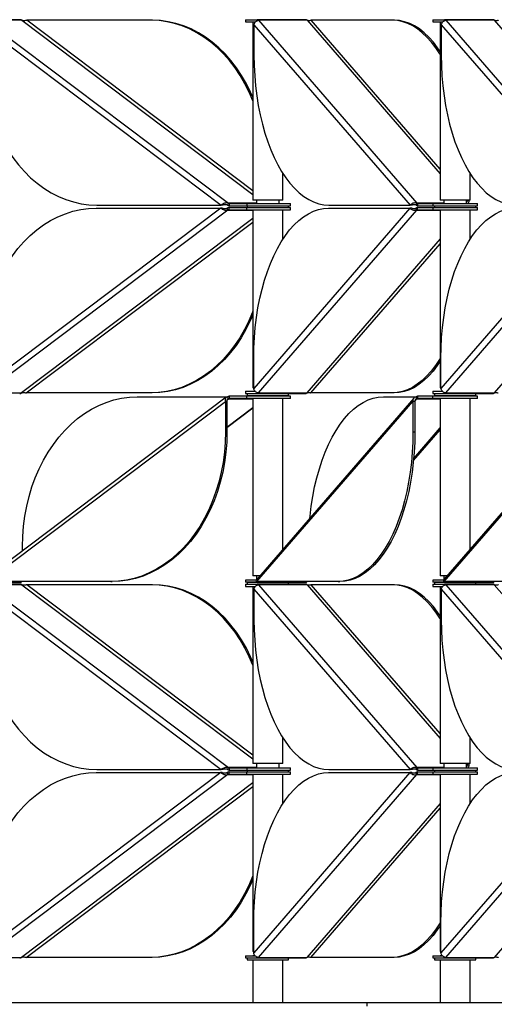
# Model space of a CAD drawing. Header units: millimetres. Extents: x 5 to 415, y 2 to 292.
# Tile 10 of 82: x 118 to 131, y 154 to 180. Entities that reach past the tile are written whole.
import ezdxf

# ---------------------------------------------------------------- set-up
doc = ezdxf.new("R2010")
doc.units = ezdxf.units.MM

msp = doc.modelspace()

# ---------------------------------------------------------------- linework, layer by layer
at = {"color": 7, "linetype": 'Continuous', "lineweight": 25}
for p, q in [((118.0087, 180.2396), (117.0576, 180.2396)), ((117.0971, 180.2235), (123.5773, 175.3402)), ((118.0611, 180.2235), (117.0971, 180.2235)), ((118.0087, 180.2396), (118.0151, 180.2396)), ((118.0611, 180.2235), (124.2323, 175.573)), ((121.5153, 180.2235), (118.1916, 180.2235)), ((124.2323, 175.6714), (118.1916, 180.2235)), ((121.5539, 180.2235), (121.5153, 180.2235)), ((124.0323, 180.2396), (124.0323, 180.1796)), ((124.0323, 180.2396), (124.3474, 180.2396)), ((124.0323, 180.1796), (124.3006, 180.1796)), ((124.2323, 180.1796), (124.2323, 175.4221)), ((124.3474, 180.2396), (124.3474, 180.2126)), ((124.3499, 180.2396), (124.3499, 180.2139)), ((124.3499, 180.2396), (124.3587, 180.2396)), ((125.6401, 180.2396), (124.3587, 180.2396)), ((124.38, 180.2235), (128.6107, 175.3402)), ((125.6788, 180.2235), (124.38, 180.2235)), ((125.6401, 180.2396), (125.6488, 180.2396)), ((125.6788, 180.2235), (129.2342, 176.1197)), ((127.9608, 180.2235), (125.7908, 180.2235)), ((129.2342, 176.2489), (125.7908, 180.2235)), ((128.0127, 180.2235), (127.9608, 180.2235)), ((129.0342, 180.2396), (129.0342, 180.1796)), ((129.0342, 180.2396), (129.3493, 180.2396)), ((129.0342, 180.1796), (129.3026, 180.1796)), ((129.2342, 180.1796), (129.2342, 175.4221)), ((129.3493, 180.2396), (129.3493, 180.2126)), ((129.3519, 180.2396), (129.3606, 180.2396)), ((129.3519, 180.2396), (129.3519, 180.2139)), ((130.642, 180.2396), (129.3606, 180.2396)), ((129.3819, 180.2235), (133.6127, 175.3402)), ((130.6808, 180.2235), (129.3819, 180.2235)), ((130.642, 180.2396), (130.6508, 180.2396)), ((130.6808, 180.2235), (134.2362, 176.1197)), ((116.997, 180.1023), (123.3853, 175.2882)), ((124.261, 180.1023), (128.4318, 175.2882)), ((124.261, 180.1023), (124.261, 179.2882)), ((129.263, 180.1023), (133.4337, 175.2882)), ((129.263, 180.1023), (129.263, 179.2882)), ((125.0323, 175.4221), (125.0323, 176.1326)), ((130.0342, 175.4221), (130.0342, 176.1326)), ((124.9845, 175.4221), (124.2323, 175.4221)), ((124.3323, 175.4221), (124.3323, 175.3321)), ((124.9323, 175.3321), (124.9323, 175.4221)), ((125.0323, 175.4221), (124.9845, 175.4221)), ((129.9865, 175.4221), (129.2342, 175.4221)), ((129.3342, 175.4221), (129.3342, 175.3321)), ((129.9342, 175.3321), (129.9342, 175.4221)), ((129.9615, 175.4094), (129.9505, 175.4221)), ((129.9615, 175.4094), (129.9615, 175.4221)), ((129.9615, 175.4094), (130.0135, 175.4094)), ((130.0342, 175.4221), (129.9865, 175.4221)), ((130.0135, 175.4094), (130.0135, 175.4221)), ((123.373, 175.2061), (116.9847, 170.392)), ((123.565, 175.1541), (117.0848, 170.2708)), ((120.0493, 175.2061), (123.373, 175.2061)), ((120.0616, 175.2882), (123.3853, 175.2882)), ((123.4115, 175.2061), (123.373, 175.2061)), ((123.4238, 175.2882), (123.3853, 175.2882)), ((123.565, 175.1541), (123.542, 175.2061)), ((123.5543, 175.2882), (123.5773, 175.3402)), ((123.565, 175.1541), (124.2323, 175.1541)), ((124.3323, 175.3402), (123.5773, 175.3402)), ((123.5944, 175.2222), (123.588, 175.2222)), ((123.588, 175.2222), (123.588, 175.1622)), ((123.5944, 175.1622), (123.588, 175.1622)), ((123.5944, 175.1622), (123.5944, 175.2222)), ((123.5944, 175.2222), (124.0628, 175.2222)), ((123.5944, 175.1622), (124.0628, 175.1622)), ((123.6003, 175.3321), (123.6003, 175.2721)), ((123.6003, 175.3321), (124.067, 175.3321)), ((123.6003, 175.2721), (124.067, 175.2721)), ((124.0628, 175.2222), (124.0628, 175.1622)), ((124.0628, 175.2222), (125.2323, 175.2222)), ((124.0628, 175.1622), (125.2323, 175.1622)), ((124.067, 175.3321), (124.067, 175.2721)), ((124.067, 175.3321), (125.2323, 175.3321)), ((124.067, 175.2721), (125.2323, 175.2721)), ((124.0823, 175.2721), (124.0823, 175.2222)), ((124.2323, 175.1622), (124.2323, 170.4047)), ((128.4237, 175.2061), (124.253, 170.392)), ((128.6027, 175.1541), (124.3719, 170.2708)), ((125.0323, 174.3741), (125.0323, 175.1622)), ((125.1823, 175.2222), (125.1823, 175.2721)), ((125.2323, 175.2721), (125.2323, 175.3321)), ((125.2323, 175.1622), (125.2323, 175.2222)), ((126.2538, 175.2061), (128.4237, 175.2061)), ((126.2618, 175.2882), (128.4318, 175.2882)), ((128.4757, 175.2061), (128.4237, 175.2061)), ((128.4837, 175.2882), (128.4318, 175.2882)), ((128.6027, 175.1541), (128.5877, 175.2061)), ((128.5957, 175.2882), (128.6107, 175.3402)), ((128.6027, 175.1541), (129.2342, 175.1541)), ((129.3342, 175.3402), (128.6107, 175.3402)), ((128.6177, 175.2222), (128.6177, 175.1622)), ((128.6264, 175.2222), (128.6177, 175.2222)), ((128.6264, 175.1622), (128.6177, 175.1622)), ((128.6257, 175.3321), (128.6257, 175.2721)), ((128.6257, 175.3321), (129.0342, 175.3321)), ((128.6257, 175.2721), (129.0342, 175.2721)), ((128.6264, 175.1622), (128.6264, 175.2222)), ((128.6264, 175.2222), (129.0342, 175.2222)), ((128.6264, 175.1622), (129.0342, 175.1622)), ((129.0342, 175.3321), (129.0342, 175.2721)), ((129.0342, 175.3321), (130.2342, 175.3321)), ((129.0342, 175.2721), (130.2342, 175.2721)), ((129.0342, 175.2222), (129.0342, 175.1622)), ((129.0342, 175.2222), (130.2342, 175.2222)), ((129.0342, 175.1622), (130.2342, 175.1622)), ((129.0842, 175.2721), (129.0842, 175.2222)), ((129.2342, 175.1622), (129.2342, 170.4047)), ((133.4257, 175.2061), (129.255, 170.392)), ((133.6046, 175.1541), (129.3739, 170.2708)), ((130.0342, 174.3741), (130.0342, 175.1622)), ((130.1842, 175.2222), (130.1842, 175.2721)), ((130.2342, 175.2721), (130.2342, 175.3321)), ((130.2342, 175.1622), (130.2342, 175.2222)), ((124.2323, 174.9305), (118.0488, 170.2708)), ((118.1793, 170.2708), (124.2323, 174.8322)), ((129.2342, 174.3839), (125.6708, 170.2708)), ((134.2362, 174.3839), (130.6727, 170.2708)), ((125.7828, 170.2708), (129.2342, 174.2546)), ((124.253, 170.392), (124.253, 171.2061)), ((129.255, 170.392), (129.255, 171.2061)), ((123.5223, 170.1536), (117.0653, 165.2877)), ((117.0848, 170.2708), (118.0488, 170.2708)), ((121.503, 170.2708), (118.1793, 170.2708)), ((121.1413, 170.166), (123.5543, 170.166)), ((121.5416, 170.2708), (121.503, 170.2708)), ((123.5773, 170.1141), (123.5543, 170.166)), ((123.6003, 170.1821), (123.6003, 170.1221)), ((124.067, 170.1821), (123.6003, 170.1821)), ((124.0323, 170.3147), (124.0323, 170.2547)), ((124.0323, 170.3147), (124.294, 170.3147)), ((124.0323, 170.2547), (124.3361, 170.2547)), ((124.067, 170.1221), (124.067, 170.1821)), ((125.2323, 170.1821), (124.067, 170.1821)), ((124.0823, 170.2547), (124.0823, 170.2047)), ((124.0823, 170.2047), (124.2715, 170.2047)), ((124.253, 170.4047), (124.2323, 170.4047)), ((124.2323, 170.2047), (124.2323, 170.1821)), ((124.2715, 170.2047), (125.1823, 170.2047)), ((124.3361, 170.2822), (124.3361, 170.2547)), ((124.3361, 170.2547), (124.3419, 170.2547)), ((124.3419, 170.2547), (124.3419, 170.2796)), ((124.3419, 170.2547), (125.6408, 170.2547)), ((124.3719, 170.2708), (125.6708, 170.2708)), ((125.0323, 170.1821), (125.0323, 170.2047)), ((125.1823, 170.2047), (125.1823, 170.2547)), ((125.2323, 170.1221), (125.2323, 170.1821)), ((127.9527, 170.2708), (125.7828, 170.2708)), ((127.7166, 170.166), (128.5957, 170.166)), ((128.0047, 170.2708), (127.9527, 170.2708)), ((128.6107, 170.1141), (128.5957, 170.166)), ((128.6257, 170.1821), (128.6257, 170.1221)), ((129.0342, 170.1821), (128.6257, 170.1821)), ((129.0342, 170.3147), (129.0342, 170.2547)), ((129.0342, 170.3147), (129.296, 170.3147)), ((129.0342, 170.2547), (129.3381, 170.2547)), ((129.0342, 170.1221), (129.0342, 170.1821)), ((130.2342, 170.1821), (129.0342, 170.1821)), ((129.0842, 170.2547), (129.0842, 170.2047)), ((129.0842, 170.2047), (129.2735, 170.2047)), ((129.255, 170.4047), (129.2342, 170.4047)), ((129.2342, 170.2047), (129.2342, 170.1821)), ((129.2735, 170.2047), (130.1842, 170.2047)), ((129.3381, 170.2822), (129.3381, 170.2547)), ((129.3381, 170.2547), (129.3439, 170.2547)), ((129.3439, 170.2547), (129.3439, 170.2796)), ((129.3439, 170.2547), (130.6427, 170.2547)), ((129.3739, 170.2708), (130.6727, 170.2708)), ((130.0342, 170.1821), (130.0342, 170.2047)), ((130.1842, 170.2047), (130.1842, 170.2547)), ((130.2342, 170.1221), (130.2342, 170.1821)), ((117.1119, 165.2307), (123.5002, 170.0448)), ((123.5387, 170.0448), (123.5002, 170.0448)), ((123.5002, 170.0448), (123.5002, 169.2307)), ((123.5387, 170.0448), (123.5387, 169.2307)), ((123.5459, 170.0904), (123.5773, 170.1141)), ((123.5773, 170.1141), (124.2323, 170.1141)), ((124.067, 170.1221), (123.6003, 170.1221)), ((125.2323, 170.1221), (124.067, 170.1221)), ((124.2323, 170.1221), (124.2323, 165.3871)), ((128.5282, 170.1328), (124.3247, 165.2809)), ((124.3361, 165.2307), (128.5068, 170.0448)), ((125.0323, 166.0976), (125.0323, 170.1221)), ((128.5588, 170.0448), (128.5068, 170.0448)), ((128.5068, 170.0448), (128.5068, 169.2307)), ((128.5587, 170.054), (128.6107, 170.1141)), ((128.5588, 170.0448), (128.5588, 169.2307)), ((128.6107, 170.1141), (129.2342, 170.1141)), ((129.0342, 170.1221), (128.6257, 170.1221)), ((130.2342, 170.1221), (129.0342, 170.1221)), ((129.2342, 170.1221), (129.2342, 165.3871)), ((133.5302, 170.1328), (129.3267, 165.2809)), ((129.338, 165.2307), (133.5088, 170.0448)), ((130.0342, 166.0976), (130.0342, 170.1221)), ((123.5387, 169.3586), (124.2323, 169.8812)), ((123.5387, 169.3469), (124.2323, 169.8695)), ((123.5002, 169.2307), (123.5387, 169.2307)), ((128.5068, 169.2307), (128.5588, 169.2307)), ((128.522, 168.4678), (129.2342, 169.2898)), ((128.5267, 168.5179), (129.2342, 169.3345)), ((118.0767, 166.0499), (118.0767, 166.166)), ((117.0576, 165.2146), (118.0087, 165.2146)), ((118.0087, 165.1646), (117.0576, 165.1646)), ((117.0971, 165.1485), (123.5773, 160.2652)), ((118.0611, 165.1485), (117.0971, 165.1485)), ((120.4356, 165.2307), (117.1119, 165.2307)), ((118.0151, 165.2146), (118.0087, 165.2146)), ((118.0087, 165.1646), (118.0151, 165.1646)), ((118.0611, 165.1485), (124.2323, 160.498)), ((121.5153, 165.1485), (118.1916, 165.1485)), ((124.2323, 160.5964), (118.1916, 165.1485)), ((120.4356, 165.2307), (120.4742, 165.2307)), ((121.5539, 165.1485), (121.5153, 165.1485)), ((124.0323, 165.2746), (124.0323, 165.2146)), ((124.3229, 165.2746), (124.0323, 165.2746)), ((124.3474, 165.2146), (124.0323, 165.2146)), ((124.0323, 165.1646), (124.0323, 165.1046)), ((124.0323, 165.1646), (124.3474, 165.1646)), ((124.0823, 165.2146), (124.0823, 165.1646)), ((124.0823, 165.2146), (125.1823, 165.2146)), ((124.4167, 165.3871), (124.2323, 165.3871)), ((124.2323, 165.2146), (124.2323, 165.2146)), ((124.3323, 165.3871), (124.3323, 165.2897)), ((126.506, 165.2307), (124.3361, 165.2307)), ((124.3474, 165.2146), (124.3474, 165.2307)), ((124.3474, 165.1646), (124.3474, 165.1376)), ((124.3499, 165.2146), (124.3499, 165.2307)), ((124.3587, 165.2146), (124.3499, 165.2146)), ((124.3499, 165.1646), (124.3499, 165.1389)), ((124.3499, 165.1646), (124.3587, 165.1646)), ((124.3587, 165.2146), (125.6401, 165.2146)), ((125.6401, 165.1646), (124.3587, 165.1646)), ((124.38, 165.1485), (128.6107, 160.2652)), ((125.6788, 165.1485), (124.38, 165.1485)), ((125.0323, 165.2146), (125.0323, 165.2146)), ((125.1823, 165.1646), (125.1823, 165.2146)), ((125.6488, 165.2146), (125.6401, 165.2146)), ((125.6401, 165.1646), (125.6488, 165.1646)), ((125.6788, 165.1485), (129.2342, 161.0447)), ((127.9608, 165.1485), (125.7908, 165.1485)), ((129.2342, 161.1739), (125.7908, 165.1485)), ((126.506, 165.2307), (126.558, 165.2307)), ((128.0127, 165.1485), (127.9608, 165.1485)), ((129.0342, 165.2746), (129.0342, 165.2146)), ((129.3249, 165.2746), (129.0342, 165.2746)), ((129.3493, 165.2146), (129.0342, 165.2146)), ((129.0342, 165.1646), (129.0342, 165.1046)), ((129.0342, 165.1646), (129.3493, 165.1646)), ((129.0842, 165.2146), (129.0842, 165.1646)), ((129.0842, 165.2146), (130.1842, 165.2146)), ((129.4187, 165.3871), (129.2342, 165.3871)), ((129.2342, 165.2146), (129.2342, 165.2146)), ((129.3342, 165.3871), (129.3342, 165.2897)), ((131.508, 165.2307), (129.338, 165.2307)), ((129.3493, 165.2146), (129.3493, 165.2307)), ((129.3493, 165.1646), (129.3493, 165.1376)), ((129.3519, 165.2146), (129.3519, 165.2307)), ((129.3606, 165.2146), (129.3519, 165.2146)), ((129.3519, 165.1646), (129.3606, 165.1646)), ((129.3519, 165.1646), (129.3519, 165.1389)), ((129.3606, 165.2146), (130.642, 165.2146)), ((130.642, 165.1646), (129.3606, 165.1646)), ((129.3819, 165.1485), (133.6127, 160.2652)), ((130.6808, 165.1485), (129.3819, 165.1485)), ((130.0342, 165.2146), (130.0342, 165.2146)), ((130.1842, 165.1646), (130.1842, 165.2146)), ((130.6508, 165.2146), (130.642, 165.2146)), ((130.642, 165.1646), (130.6508, 165.1646)), ((130.6808, 165.1485), (134.2362, 161.0447)), ((116.997, 165.0273), (123.3853, 160.2132)), ((124.0323, 165.1046), (124.3006, 165.1046)), ((124.2323, 165.1046), (124.2323, 160.3696)), ((124.261, 165.0273), (128.4318, 160.2132)), ((124.261, 165.0273), (124.261, 164.2132)), ((129.0342, 165.1046), (129.3026, 165.1046)), ((129.2342, 165.1046), (129.2342, 160.3696)), ((129.263, 165.0273), (133.4337, 160.2132)), ((129.263, 165.0273), (129.263, 164.2132)), ((125.0323, 160.3696), (125.0323, 161.0576)), ((130.0342, 160.3696), (130.0342, 161.0576)), ((120.0616, 160.2132), (123.3853, 160.2132)), ((123.4238, 160.2132), (123.3853, 160.2132)), ((123.5543, 160.2132), (123.5773, 160.2652)), ((124.3323, 160.2652), (123.5773, 160.2652)), ((123.6003, 160.2571), (123.6003, 160.1971)), ((123.6003, 160.2571), (124.067, 160.2571)), ((123.6003, 160.1971), (124.067, 160.1971)), ((124.067, 160.2571), (124.067, 160.1971)), ((124.067, 160.2571), (125.2323, 160.2571)), ((124.067, 160.1971), (125.2323, 160.1971)), ((124.0823, 160.1971), (124.0823, 160.1472)), ((124.9845, 160.3696), (124.2323, 160.3696)), ((124.3323, 160.3696), (124.3323, 160.2571)), ((124.9323, 160.2571), (124.9323, 160.3696)), ((125.0323, 160.3696), (124.9845, 160.3696)), ((125.1823, 160.1472), (125.1823, 160.1971)), ((125.2323, 160.1971), (125.2323, 160.2571)), ((126.2618, 160.2132), (128.4318, 160.2132)), ((128.4837, 160.2132), (128.4318, 160.2132)), ((128.5957, 160.2132), (128.6107, 160.2652)), ((129.3342, 160.2652), (128.6107, 160.2652)), ((128.6257, 160.2571), (128.6257, 160.1971)), ((128.6257, 160.2571), (129.0342, 160.2571)), ((128.6257, 160.1971), (129.0342, 160.1971)), ((129.0342, 160.2571), (129.0342, 160.1971)), ((129.0342, 160.2571), (130.2342, 160.2571)), ((129.0342, 160.1971), (130.2342, 160.1971)), ((129.0842, 160.1971), (129.0842, 160.1472)), ((129.9865, 160.3696), (129.2342, 160.3696)), ((129.3342, 160.3696), (129.3342, 160.2571)), ((129.9342, 160.2571), (129.9342, 160.3696)), ((129.9615, 160.3344), (129.9342, 160.366)), ((129.9615, 160.3344), (129.9615, 160.3696)), ((129.9615, 160.3344), (130.0135, 160.3344)), ((130.0342, 160.3696), (129.9865, 160.3696)), ((130.0135, 160.3344), (130.0135, 160.3696)), ((130.1842, 160.1472), (130.1842, 160.1971)), ((130.2342, 160.1971), (130.2342, 160.2571)), ((123.373, 160.1311), (116.9847, 155.317)), ((123.565, 160.0791), (117.0848, 155.1958)), ((120.0493, 160.1311), (123.373, 160.1311)), ((123.4115, 160.1311), (123.373, 160.1311)), ((123.565, 160.0791), (123.542, 160.1311)), ((123.565, 160.0791), (124.2323, 160.0791)), ((123.5944, 160.1472), (123.588, 160.1472)), ((123.588, 160.1472), (123.588, 160.0872)), ((123.5944, 160.0872), (123.588, 160.0872)), ((123.5944, 160.0872), (123.5944, 160.1472)), ((123.5944, 160.1472), (124.0628, 160.1472)), ((123.5944, 160.0872), (124.0628, 160.0872)), ((124.0628, 160.1472), (124.0628, 160.0872)), ((124.0628, 160.1472), (125.2323, 160.1472)), ((124.0628, 160.0872), (125.2323, 160.0872)), ((124.2323, 160.0872), (124.2323, 155.3522)), ((128.4237, 160.1311), (124.253, 155.317)), ((128.6027, 160.0791), (124.3719, 155.1958)), ((125.0323, 159.2991), (125.0323, 160.0872)), ((125.2323, 160.0872), (125.2323, 160.1472)), ((126.2538, 160.1311), (128.4237, 160.1311)), ((128.4757, 160.1311), (128.4237, 160.1311)), ((128.6027, 160.0791), (128.5877, 160.1311)), ((128.6027, 160.0791), (129.2342, 160.0791)), ((128.6177, 160.1472), (128.6177, 160.0872)), ((128.6264, 160.1472), (128.6177, 160.1472)), ((128.6264, 160.0872), (128.6177, 160.0872)), ((128.6264, 160.0872), (128.6264, 160.1472)), ((128.6264, 160.1472), (129.0342, 160.1472)), ((128.6264, 160.0872), (129.0342, 160.0872)), ((129.0342, 160.1472), (129.0342, 160.0872)), ((129.0342, 160.1472), (130.2342, 160.1472)), ((129.0342, 160.0872), (130.2342, 160.0872)), ((129.2342, 160.0872), (129.2342, 155.3522)), ((133.4257, 160.1311), (129.255, 155.317)), ((133.6046, 160.0791), (129.3739, 155.1958)), ((130.0342, 159.2991), (130.0342, 160.0872)), ((130.2342, 160.0872), (130.2342, 160.1472)), ((124.2323, 159.8555), (118.0488, 155.1958)), ((118.1793, 155.1958), (124.2323, 159.7572)), ((129.2342, 159.3089), (125.6708, 155.1958)), ((125.7828, 155.1958), (129.2342, 159.1796)), ((134.2362, 159.3089), (130.6727, 155.1958)), ((124.253, 155.317), (124.253, 156.1311)), ((129.255, 155.317), (129.255, 156.1311)), ((117.0848, 155.1958), (118.0488, 155.1958)), ((121.503, 155.1958), (118.1793, 155.1958)), ((121.5416, 155.1958), (121.503, 155.1958)), ((124.0323, 155.2397), (124.0323, 155.1797)), ((124.0323, 155.2397), (124.294, 155.2397)), ((124.0323, 155.1797), (124.3361, 155.1797)), ((124.0823, 155.1797), (124.0823, 155.1297)), ((124.253, 155.3522), (124.2323, 155.3522)), ((124.2323, 155.2421), (124.2323, 155.2397)), ((124.2323, 155.2421), (124.2895, 155.2421)), ((124.3361, 155.2072), (124.3361, 155.1797)), ((124.3361, 155.1797), (124.3419, 155.1797)), ((124.3419, 155.1797), (124.3419, 155.2046)), ((124.3419, 155.1797), (125.6408, 155.1797)), ((124.3719, 155.1958), (125.6708, 155.1958)), ((125.1823, 155.1297), (125.1823, 155.1797)), ((127.9527, 155.1958), (125.7828, 155.1958)), ((128.0047, 155.1958), (127.9527, 155.1958)), ((129.0342, 155.2397), (129.0342, 155.1797)), ((129.0342, 155.2397), (129.296, 155.2397)), ((129.0342, 155.1797), (129.3381, 155.1797)), ((129.0842, 155.1797), (129.0842, 155.1297)), ((129.255, 155.3522), (129.2342, 155.3522)), ((129.2342, 155.2421), (129.2342, 155.2397)), ((129.2342, 155.2421), (129.2914, 155.2421)), ((129.3381, 155.2072), (129.3381, 155.1797)), ((129.3381, 155.1797), (129.3439, 155.1797)), ((129.3439, 155.1797), (129.3439, 155.2046)), ((129.3439, 155.1797), (130.6427, 155.1797)), ((129.3739, 155.1958), (130.6727, 155.1958)), ((130.1842, 155.1297), (130.1842, 155.1797)), ((124.0823, 155.1297), (124.2715, 155.1297)), ((124.2323, 155.1297), (124.2323, 153.9921)), ((124.2715, 155.1297), (125.1823, 155.1297)), ((125.0323, 153.9921), (125.0323, 155.1297)), ((129.0842, 155.1297), (129.2735, 155.1297)), ((129.2342, 155.1297), (129.2342, 153.9921)), ((129.2735, 155.1297), (130.1842, 155.1297)), ((130.0342, 153.9921), (130.0342, 155.1297)), ((77.8621, 153.9921), (127.2852, 153.9921)), ((127.2852, 153.8921), (127.2852, 153.9921)), ((127.2852, 153.9921), (186.1043, 153.9921))]:
    msp.add_line(p, q, dxfattribs=at)
at = {"color": 7, "linetype": 'Continuous', "lineweight": 25, "flags": 128}
for points in [[(124.2323, 178.0739), (124.1337, 178.3019), (124.019, 178.5302), (123.8925, 178.7479), (123.755, 178.9537), (123.607, 179.1469), (123.4493, 179.3264), (123.2826, 179.4914), (123.1076, 179.6412), (122.9252, 179.7751), (122.7362, 179.8924), (122.5416, 179.9926), (122.3421, 180.0752), (122.1388, 180.1399), (121.9326, 180.1863), (121.7244, 180.2142), (121.5153, 180.2235)], [(124.2323, 178.1673), (124.1723, 178.3019), (124.0575, 178.5302), (123.9311, 178.7479), (123.7936, 178.9537), (123.6456, 179.1469), (123.4879, 179.3264), (123.3211, 179.4914), (123.1462, 179.6412), (122.9638, 179.7751), (122.7748, 179.8924), (122.5801, 179.9926), (122.3807, 180.0752), (122.1774, 180.1399), (121.9712, 180.1863), (121.763, 180.2142), (121.5539, 180.2235)], [(129.2342, 179.3087), (129.2234, 179.3264), (129.1146, 179.4914), (129.0003, 179.6412), (128.8813, 179.7751), (128.7579, 179.8924), (128.6308, 179.9926), (128.5006, 180.0752), (128.3678, 180.1399), (128.2332, 180.1863), (128.0973, 180.2142), (127.9608, 180.2235)], [(129.2342, 179.3915), (129.1665, 179.4914), (129.0523, 179.6412), (128.9332, 179.7751), (128.8098, 179.8924), (128.6827, 179.9926), (128.5525, 180.0752), (128.4198, 180.1399), (128.2852, 180.1863), (128.1493, 180.2142), (128.0127, 180.2235)], [(116.997, 179.2882), (117.0041, 179.0152), (117.0255, 178.7435), (117.0611, 178.4744), (117.1106, 178.209), (117.174, 177.9487), (117.2507, 177.6946), (117.3406, 177.4479), (117.4431, 177.2099), (117.5579, 176.9815), (117.6844, 176.7638), (117.8219, 176.558), (117.9698, 176.3648), (118.1276, 176.1853), (118.2943, 176.0203), (118.4693, 175.8705), (118.6517, 175.7367), (118.8406, 175.6193), (119.0353, 175.5191), (119.2348, 175.4365), (119.4381, 175.3719), (119.6443, 175.3254), (119.8524, 175.2975), (120.0616, 175.2882)], [(124.261, 179.2882), (124.2657, 179.0152), (124.2797, 178.7435), (124.3029, 178.4744), (124.3352, 178.209), (124.3766, 177.9487), (124.4267, 177.6946), (124.4854, 177.4479), (124.5523, 177.2099), (124.6272, 176.9815), (124.7098, 176.7638), (124.7996, 176.558), (124.8962, 176.3648), (124.9991, 176.1853), (125.108, 176.0203), (125.2222, 175.8705), (125.3413, 175.7367), (125.4647, 175.6193), (125.5918, 175.5191), (125.722, 175.4365), (125.8547, 175.3719), (125.9894, 175.3254), (126.1253, 175.2975), (126.2618, 175.2882)], [(129.263, 179.2882), (129.2677, 179.0152), (129.2816, 178.7435), (129.3048, 178.4744), (129.3372, 178.209), (129.3785, 177.9487), (129.4286, 177.6946), (129.4873, 177.4479), (129.5543, 177.2099), (129.6292, 176.9815), (129.7117, 176.7638), (129.8015, 176.558), (129.8981, 176.3648), (130.0011, 176.1853), (130.11, 176.0203), (130.2242, 175.8705), (130.3433, 175.7367), (130.4667, 175.6193), (130.5938, 175.5191), (130.724, 175.4365), (130.8567, 175.3719), (130.9913, 175.3254), (131.1272, 175.2975), (131.2638, 175.2882)], [(116.9847, 171.2061), (116.9918, 171.4791), (117.0132, 171.7507), (117.0488, 172.0199), (117.0983, 172.2853), (117.1616, 172.5456), (117.2384, 172.7997), (117.3283, 173.0463), (117.4308, 173.2844), (117.5456, 173.5128), (117.672, 173.7304), (117.8096, 173.9363), (117.9575, 174.1294), (118.1152, 174.3089), (118.282, 174.474), (118.457, 174.6238), (118.6394, 174.7576), (118.8283, 174.8749), (119.023, 174.9751), (119.2224, 175.0578), (119.4257, 175.1224), (119.632, 175.1688), (119.8401, 175.1968), (120.0493, 175.2061)], [(124.253, 171.2061), (124.2577, 171.4791), (124.2716, 171.7507), (124.2948, 172.0199), (124.3272, 172.2853), (124.3685, 172.5456), (124.4186, 172.7997), (124.4773, 173.0463), (124.5443, 173.2844), (124.6192, 173.5128), (124.7017, 173.7304), (124.7915, 173.9363), (124.8881, 174.1294), (124.9911, 174.3089), (125.1, 174.474), (125.2142, 174.6238), (125.3333, 174.7576), (125.4567, 174.8749), (125.5838, 174.9751), (125.714, 175.0578), (125.8467, 175.1224), (125.9813, 175.1688), (126.1172, 175.1968), (126.2538, 175.2061)], [(129.255, 171.2061), (129.2596, 171.4791), (129.2736, 171.7507), (129.2968, 172.0199), (129.3291, 172.2853), (129.3705, 172.5456), (129.4206, 172.7997), (129.4793, 173.0463), (129.5462, 173.2844), (129.6212, 173.5128), (129.7037, 173.7304), (129.7935, 173.9363), (129.8901, 174.1294), (129.9931, 174.3089), (130.1019, 174.474), (130.2162, 174.6238), (130.3352, 174.7576), (130.4586, 174.8749), (130.5857, 174.9751), (130.7159, 175.0578), (130.8487, 175.1224), (130.9833, 175.1688), (131.1192, 175.1968), (131.2557, 175.2061)], [(124.2323, 172.4515), (124.224, 172.4305), (124.1214, 172.1924), (124.0067, 171.964), (123.8802, 171.7464), (123.7427, 171.5405), (123.5947, 171.3474), (123.437, 171.1679), (123.2703, 171.0029), (123.0953, 170.8531), (122.9129, 170.7192), (122.7239, 170.6019), (122.5293, 170.5017), (122.3298, 170.4191), (122.1265, 170.3544), (121.9203, 170.308), (121.7121, 170.2801), (121.503, 170.2708)], [(124.2323, 172.3562), (124.16, 172.1924), (124.0452, 171.964), (123.9188, 171.7464), (123.7813, 171.5405), (123.6333, 171.3474), (123.4756, 171.1679), (123.3088, 171.0029), (123.1339, 170.8531), (122.9515, 170.7192), (122.7625, 170.6019), (122.5678, 170.5017), (122.3684, 170.4191), (122.1651, 170.3544), (121.9588, 170.308), (121.7507, 170.2801), (121.5416, 170.2708)], [(129.2342, 171.1989), (129.2154, 171.1679), (129.1065, 171.0029), (128.9923, 170.8531), (128.8732, 170.7192), (128.7498, 170.6019), (128.6227, 170.5017), (128.4925, 170.4191), (128.3598, 170.3544), (128.2252, 170.308), (128.0893, 170.2801), (127.9527, 170.2708)], [(129.2342, 171.1152), (129.1585, 171.0029), (129.0442, 170.8531), (128.9252, 170.7192), (128.8018, 170.6019), (128.6747, 170.5017), (128.5445, 170.4191), (128.4117, 170.3544), (128.2771, 170.308), (128.1412, 170.2801), (128.0047, 170.2708)], [(118.0767, 166.166), (118.0838, 166.439), (118.1052, 166.7107), (118.1408, 166.9799), (118.1903, 167.2452), (118.2536, 167.5056), (118.3304, 167.7596), (118.4203, 168.0063), (118.5228, 168.2444), (118.6376, 168.4728), (118.764, 168.6904), (118.9016, 168.8962), (119.0495, 169.0894), (119.2072, 169.2689), (119.374, 169.4339), (119.549, 169.5837), (119.7314, 169.7176), (119.9203, 169.8349), (120.115, 169.9351), (120.3144, 170.0177), (120.5178, 170.0824), (120.724, 170.1288), (120.9321, 170.1567), (121.1413, 170.166)], [(125.7525, 166.929), (125.7576, 166.9799), (125.79, 167.2452), (125.8313, 167.5056), (125.8814, 167.7596), (125.9401, 168.0063), (126.007, 168.2444), (126.082, 168.4728), (126.1645, 168.6904), (126.2543, 168.8962), (126.3509, 169.0894), (126.4539, 169.2689), (126.5627, 169.4339), (126.677, 169.5837), (126.7961, 169.7176), (126.9194, 169.8349), (127.0465, 169.9351), (127.1767, 170.0177), (127.3095, 170.0824), (127.4441, 170.1288), (127.58, 170.1567), (127.7166, 170.166)], [(123.5002, 169.2307), (123.493, 168.9577), (123.4716, 168.686), (123.4361, 168.4169), (123.3865, 168.1515), (123.3232, 167.8912), (123.2465, 167.6371), (123.1566, 167.3905), (123.054, 167.1524), (122.9393, 166.924), (122.8128, 166.7064), (122.6753, 166.5005), (122.5274, 166.3074), (122.3696, 166.1279), (122.2029, 165.9628), (122.0279, 165.813), (121.8455, 165.6792), (121.6565, 165.5619), (121.4619, 165.4617), (121.2624, 165.379), (121.0591, 165.3144), (120.8529, 165.268), (120.6448, 165.24), (120.4356, 165.2307)], [(123.5387, 169.2307), (123.5316, 168.9577), (123.5102, 168.686), (123.4747, 168.4169), (123.4251, 168.1515), (123.3618, 167.8912), (123.285, 167.6371), (123.1952, 167.3905), (123.0926, 167.1524), (122.9778, 166.924), (122.8514, 166.7064), (122.7139, 166.5005), (122.5659, 166.3074), (122.4082, 166.1279), (122.2415, 165.9628), (122.0665, 165.813), (121.8841, 165.6792), (121.6951, 165.5619), (121.5004, 165.4617), (121.301, 165.379), (121.0977, 165.3144), (120.8915, 165.268), (120.6833, 165.24), (120.4742, 165.2307)], [(128.5068, 169.2307), (128.5021, 168.9577), (128.4882, 168.686), (128.465, 168.4169), (128.4326, 168.1515), (128.3913, 167.8912), (128.3412, 167.6371), (128.2825, 167.3905), (128.2155, 167.1524), (128.1406, 166.924), (128.0581, 166.7064), (127.9683, 166.5005), (127.8717, 166.3074), (127.7687, 166.1279), (127.6598, 165.9628), (127.5456, 165.813), (127.4265, 165.6792), (127.3031, 165.5619), (127.1761, 165.4617), (127.0458, 165.379), (126.9131, 165.3144), (126.7785, 165.268), (126.6426, 165.24), (126.506, 165.2307)], [(128.5588, 169.2307), (128.5541, 168.9577), (128.5401, 168.686), (128.5169, 168.4169), (128.4846, 168.1515), (128.4432, 167.8912), (128.3931, 167.6371), (128.3344, 167.3905), (128.2675, 167.1524), (128.1926, 166.924), (128.11, 166.7064), (128.0202, 166.5005), (127.9236, 166.3074), (127.8207, 166.1279), (127.7118, 165.9628), (127.5976, 165.813), (127.4785, 165.6792), (127.3551, 165.5619), (127.228, 165.4617), (127.0978, 165.379), (126.9651, 165.3144), (126.8304, 165.268), (126.6945, 165.24), (126.558, 165.2307)], [(124.2323, 162.9989), (124.1337, 163.2269), (124.019, 163.4552), (123.8925, 163.6729), (123.755, 163.8787), (123.607, 164.0719), (123.4493, 164.2514), (123.2826, 164.4164), (123.1076, 164.5662), (122.9252, 164.7001), (122.7362, 164.8174), (122.5416, 164.9176), (122.3421, 165.0002), (122.1388, 165.0649), (121.9326, 165.1113), (121.7244, 165.1392), (121.5153, 165.1485)], [(124.2323, 163.0923), (124.1723, 163.2269), (124.0575, 163.4552), (123.9311, 163.6729), (123.7936, 163.8787), (123.6456, 164.0719), (123.4879, 164.2514), (123.3211, 164.4164), (123.1462, 164.5662), (122.9638, 164.7001), (122.7748, 164.8174), (122.5801, 164.9176), (122.3807, 165.0002), (122.1774, 165.0649), (121.9712, 165.1113), (121.763, 165.1392), (121.5539, 165.1485)], [(129.2342, 164.2337), (129.2234, 164.2514), (129.1146, 164.4164), (129.0003, 164.5662), (128.8813, 164.7001), (128.7579, 164.8174), (128.6308, 164.9176), (128.5006, 165.0002), (128.3678, 165.0649), (128.2332, 165.1113), (128.0973, 165.1392), (127.9608, 165.1485)], [(129.2342, 164.3165), (129.1665, 164.4164), (129.0523, 164.5662), (128.9332, 164.7001), (128.8098, 164.8174), (128.6827, 164.9176), (128.5525, 165.0002), (128.4198, 165.0649), (128.2852, 165.1113), (128.1493, 165.1392), (128.0127, 165.1485)], [(116.997, 164.2132), (117.0041, 163.9402), (117.0255, 163.6685), (117.0611, 163.3994), (117.1106, 163.134), (117.174, 162.8737), (117.2507, 162.6196), (117.3406, 162.3729), (117.4431, 162.1349), (117.5579, 161.9065), (117.6844, 161.6888), (117.8219, 161.483), (117.9698, 161.2898), (118.1276, 161.1103), (118.2943, 160.9453), (118.4693, 160.7955), (118.6517, 160.6617), (118.8406, 160.5443), (119.0353, 160.4441), (119.2348, 160.3615), (119.4381, 160.2969), (119.6443, 160.2504), (119.8524, 160.2225), (120.0616, 160.2132)], [(124.261, 164.2132), (124.2657, 163.9402), (124.2797, 163.6685), (124.3029, 163.3994), (124.3352, 163.134), (124.3766, 162.8737), (124.4267, 162.6196), (124.4854, 162.3729), (124.5523, 162.1349), (124.6272, 161.9065), (124.7098, 161.6888), (124.7996, 161.483), (124.8962, 161.2898), (124.9991, 161.1103), (125.108, 160.9453), (125.2222, 160.7955), (125.3413, 160.6617), (125.4647, 160.5443), (125.5918, 160.4441), (125.722, 160.3615), (125.8547, 160.2969), (125.9894, 160.2504), (126.1253, 160.2225), (126.2618, 160.2132)], [(129.263, 164.2132), (129.2677, 163.9402), (129.2816, 163.6685), (129.3048, 163.3994), (129.3372, 163.134), (129.3785, 162.8737), (129.4286, 162.6196), (129.4873, 162.3729), (129.5543, 162.1349), (129.6292, 161.9065), (129.7117, 161.6888), (129.8015, 161.483), (129.8981, 161.2898), (130.0011, 161.1103), (130.11, 160.9453), (130.2242, 160.7955), (130.3433, 160.6617), (130.4667, 160.5443), (130.5938, 160.4441), (130.724, 160.3615), (130.8567, 160.2969), (130.9913, 160.2504), (131.1272, 160.2225), (131.2638, 160.2132)], [(116.9847, 156.1311), (116.9918, 156.4041), (117.0132, 156.6757), (117.0488, 156.9449), (117.0983, 157.2103), (117.1616, 157.4706), (117.2384, 157.7247), (117.3283, 157.9713), (117.4308, 158.2094), (117.5456, 158.4378), (117.672, 158.6554), (117.8096, 158.8613), (117.9575, 159.0544), (118.1152, 159.2339), (118.282, 159.399), (118.457, 159.5488), (118.6394, 159.6826), (118.8283, 159.7999), (119.023, 159.9001), (119.2224, 159.9828), (119.4257, 160.0474), (119.632, 160.0938), (119.8401, 160.1218), (120.0493, 160.1311)], [(124.253, 156.1311), (124.2577, 156.4041), (124.2716, 156.6757), (124.2948, 156.9449), (124.3272, 157.2103), (124.3685, 157.4706), (124.4186, 157.7247), (124.4773, 157.9713), (124.5443, 158.2094), (124.6192, 158.4378), (124.7017, 158.6554), (124.7915, 158.8613), (124.8881, 159.0544), (124.9911, 159.2339), (125.1, 159.399), (125.2142, 159.5488), (125.3333, 159.6826), (125.4567, 159.7999), (125.5838, 159.9001), (125.714, 159.9828), (125.8467, 160.0474), (125.9813, 160.0938), (126.1172, 160.1218), (126.2538, 160.1311)], [(129.255, 156.1311), (129.2596, 156.4041), (129.2736, 156.6757), (129.2968, 156.9449), (129.3291, 157.2103), (129.3705, 157.4706), (129.4206, 157.7247), (129.4793, 157.9713), (129.5462, 158.2094), (129.6212, 158.4378), (129.7037, 158.6554), (129.7935, 158.8613), (129.8901, 159.0544), (129.9931, 159.2339), (130.1019, 159.399), (130.2162, 159.5488), (130.3352, 159.6826), (130.4586, 159.7999), (130.5857, 159.9001), (130.7159, 159.9828), (130.8487, 160.0474), (130.9833, 160.0938), (131.1192, 160.1218), (131.2557, 160.1311)], [(124.2323, 157.3765), (124.224, 157.3555), (124.1214, 157.1174), (124.0067, 156.889), (123.8802, 156.6714), (123.7427, 156.4655), (123.5947, 156.2724), (123.437, 156.0929), (123.2703, 155.9279), (123.0953, 155.7781), (122.9129, 155.6442), (122.7239, 155.5269), (122.5293, 155.4267), (122.3298, 155.3441), (122.1265, 155.2794), (121.9203, 155.233), (121.7121, 155.2051), (121.503, 155.1958)], [(124.2323, 157.2812), (124.16, 157.1174), (124.0452, 156.889), (123.9188, 156.6714), (123.7813, 156.4655), (123.6333, 156.2724), (123.4756, 156.0929), (123.3088, 155.9279), (123.1339, 155.7781), (122.9515, 155.6442), (122.7625, 155.5269), (122.5678, 155.4267), (122.3684, 155.3441), (122.1651, 155.2794), (121.9588, 155.233), (121.7507, 155.2051), (121.5416, 155.1958)], [(129.2342, 156.1239), (129.2154, 156.0929), (129.1065, 155.9279), (128.9923, 155.7781), (128.8732, 155.6442), (128.7498, 155.5269), (128.6227, 155.4267), (128.4925, 155.3441), (128.3598, 155.2794), (128.2252, 155.233), (128.0893, 155.2051), (127.9527, 155.1958)], [(129.2342, 156.0402), (129.1585, 155.9279), (129.0442, 155.7781), (128.9252, 155.6442), (128.8018, 155.5269), (128.6747, 155.4267), (128.5445, 155.3441), (128.4117, 155.2794), (128.2771, 155.233), (128.1412, 155.2051), (128.0047, 155.1958)]]:
    msp.add_lwpolyline(points, dxfattribs=at)
at = {"color": 7, "linetype": 'Continuous', "lineweight": 25}
for centre, radius, start, end in [((118.0143, 180.1633), 0.0763, 52.10594, 89.34065), ((124.3475, 180.199), 0.0407, 37.0845, 86.56058), ((125.6464, 180.199), 0.0407, 37.0845, 86.56058), ((129.3495, 180.199), 0.0407, 37.0845, 86.56058), ((130.6483, 180.199), 0.0407, 37.0845, 86.56058), ((123.5889, 175.1459), 0.0763, 90.65935, 127.89406), ((123.6012, 175.3484), 0.0763, 232.10594, 269.34065), ((123.5884, 175.124), 0.0381, 90.65935, 127.89406), ((123.6007, 175.3702), 0.0381, 232.10594, 269.34065), ((128.6201, 175.1816), 0.0407, 93.43942, 142.9155), ((128.6282, 175.3127), 0.0407, 217.0845, 266.56058), ((128.6189, 175.1419), 0.0203, 93.43942, 142.9155), ((128.6269, 175.3524), 0.0203, 217.0845, 266.56058), ((118.002, 170.3309), 0.0763, 270.65935, 307.89406), ((123.6012, 170.1058), 0.0763, 90.65935, 127.89406), ((124.3395, 170.2953), 0.0407, 273.43942, 322.9155), ((125.6383, 170.2953), 0.0407, 273.43942, 322.9155), ((128.6282, 170.1415), 0.0407, 93.43942, 142.9155), ((129.3414, 170.2953), 0.0407, 273.43942, 322.9155), ((130.6403, 170.2953), 0.0407, 273.43942, 322.9155), ((123.6007, 170.084), 0.0381, 90.65935, 127.89406), ((128.6269, 170.1018), 0.0203, 93.43942, 142.9155), ((118.0143, 165.2909), 0.0763, 270.65935, 307.89406), ((118.0143, 165.0883), 0.0763, 52.10594, 89.34065), ((124.3475, 165.2552), 0.0407, 273.43942, 322.9155), ((124.3475, 165.124), 0.0407, 37.0845, 86.56058), ((125.6464, 165.2552), 0.0407, 273.43942, 322.9155), ((125.6464, 165.124), 0.0407, 37.0845, 86.56058), ((129.3495, 165.2552), 0.0407, 273.43942, 322.9155), ((129.3495, 165.124), 0.0407, 37.0845, 86.56058), ((130.6483, 165.2552), 0.0407, 273.43942, 322.9155), ((130.6483, 165.124), 0.0407, 37.0845, 86.56058), ((123.6012, 160.2734), 0.0763, 232.10594, 269.34065), ((123.6007, 160.2952), 0.0381, 232.10594, 269.34065), ((128.6282, 160.2377), 0.0407, 217.0845, 266.56058), ((128.6269, 160.2774), 0.0203, 217.0845, 266.56058), ((123.5889, 160.0709), 0.0763, 90.65935, 127.89406), ((123.5884, 160.049), 0.0381, 90.65935, 127.89406), ((128.6201, 160.1066), 0.0407, 93.43942, 142.9155), ((128.6189, 160.0669), 0.0203, 93.43942, 142.9155), ((118.002, 155.2559), 0.0763, 270.65935, 307.89406), ((124.3395, 155.2203), 0.0407, 273.43942, 322.9155), ((125.6383, 155.2203), 0.0407, 273.43942, 322.9155), ((129.3414, 155.2203), 0.0407, 273.43942, 322.9155), ((130.6403, 155.2203), 0.0407, 273.43942, 322.9155)]:
    msp.add_arc(centre, radius, start, end, dxfattribs=at)
for points, knots in [([(118.1916, 180.2235), (118.1794, 180.2203), (118.1551, 180.214), (118.11, 180.211), (118.0783, 180.2169), (118.0628, 180.2229), (118.0611, 180.2235)], [0, 0, 0, 0, 0.3201967, 0.6410914, 0.961986, 1, 1, 1, 1]), ([(124.261, 180.1023), (124.2646, 180.1154), (124.2716, 180.1417), (124.2959, 180.177), (124.3266, 180.2043), (124.3563, 180.2193), (124.3736, 180.2224), (124.38, 180.2235)], [0, 0, 0, 0, 0.2182973, 0.4366061, 0.6549149, 0.8732236, 1, 1, 1, 1]), ([(125.7908, 180.2235), (125.7822, 180.2203), (125.7649, 180.214), (125.7256, 180.211), (125.6956, 180.2169), (125.6804, 180.2229), (125.6788, 180.2235)], [0, 0, 0, 0, 0.3201967, 0.6410914, 0.961986, 1, 1, 1, 1]), ([(129.263, 180.1023), (129.2665, 180.1154), (129.2736, 180.1417), (129.2979, 180.177), (129.3286, 180.2043), (129.3582, 180.2193), (129.3755, 180.2224), (129.3819, 180.2235)], [0, 0, 0, 0, 0.2182973, 0.4366061, 0.6549149, 0.8732236, 1, 1, 1, 1]), ([(130.7928, 180.2235), (130.7841, 180.2203), (130.7669, 180.214), (130.7275, 180.211), (130.6975, 180.2169), (130.6824, 180.2229), (130.6808, 180.2235)], [0, 0, 0, 0, 0.3201967, 0.6410914, 0.961986, 1, 1, 1, 1]), ([(129.9342, 175.3553), (129.9364, 175.3571), (129.9438, 175.3631), (129.9537, 175.3792), (129.96, 175.3964), (129.9612, 175.4067), (129.9615, 175.4094)], [0, 0, 0, 0, 0.1513205, 0.5095553, 0.8677898, 1, 1, 1, 1]), ([(129.9723, 175.3321), (129.9778, 175.3378), (129.9931, 175.3534), (130.0068, 175.3812), (130.0117, 175.4019), (130.0135, 175.4094)], [0, 0, 0, 0, 0.2685931, 0.7312978, 1, 1, 1, 1]), ([(123.373, 175.2061), (123.3856, 175.197), (123.411, 175.1787), (123.4601, 175.1575), (123.5137, 175.1458), (123.5475, 175.1513), (123.565, 175.1541)], [0, 0, 0, 0, 0.2453754, 0.4909149, 0.7364551, 1, 1, 1, 1]), ([(123.5773, 175.3402), (123.5611, 175.3429), (123.5286, 175.3484), (123.4763, 175.338), (123.4254, 175.3169), (123.399, 175.298), (123.3853, 175.2882)], [0, 0, 0, 0, 0.2453754, 0.4909149, 0.7364551, 1, 1, 1, 1]), ([(123.4115, 175.2061), (123.4237, 175.2029), (123.4481, 175.1966), (123.4931, 175.1936), (123.5249, 175.1994), (123.5404, 175.2054), (123.542, 175.2061)], [0, 0, 0, 0, 0.3201967, 0.6410914, 0.961986, 1, 1, 1, 1]), ([(123.5543, 175.2882), (123.5399, 175.2924), (123.5111, 175.301), (123.4659, 175.2983), (123.4378, 175.2921), (123.4252, 175.2886), (123.4238, 175.2882)], [0, 0, 0, 0, 0.3201967, 0.6410914, 0.961986, 1, 1, 1, 1]), ([(128.4237, 175.2061), (128.4328, 175.197), (128.4509, 175.1787), (128.4949, 175.1575), (128.5475, 175.1458), (128.5839, 175.1513), (128.6027, 175.1541)], [0, 0, 0, 0, 0.2453754, 0.4909149, 0.7364551, 1, 1, 1, 1]), ([(128.6107, 175.3402), (128.5932, 175.3429), (128.5583, 175.3484), (128.5066, 175.338), (128.4606, 175.3169), (128.4416, 175.298), (128.4318, 175.2882)], [0, 0, 0, 0, 0.2453754, 0.4909149, 0.7364551, 1, 1, 1, 1]), ([(128.4757, 175.2061), (128.4843, 175.2029), (128.5016, 175.1966), (128.5409, 175.1936), (128.5709, 175.1994), (128.5861, 175.2054), (128.5877, 175.2061)], [0, 0, 0, 0, 0.3201967, 0.6410914, 0.961986, 1, 1, 1, 1]), ([(128.5957, 175.2882), (128.5818, 175.2924), (128.554, 175.301), (128.5144, 175.2983), (128.493, 175.2921), (128.4846, 175.2886), (128.4837, 175.2882)], [0, 0, 0, 0, 0.3201967, 0.6410914, 0.961986, 1, 1, 1, 1]), ([(118.0488, 170.2708), (118.0632, 170.275), (118.092, 170.2835), (118.1372, 170.2809), (118.1653, 170.2747), (118.178, 170.2711), (118.1793, 170.2708)], [0, 0, 0, 0, 0.3201967, 0.6410914, 0.961986, 1, 1, 1, 1]), ([(123.5543, 170.166), (123.5444, 170.1636), (123.5244, 170.1587), (123.5042, 170.1364), (123.4937, 170.1055), (123.4936, 170.0731), (123.4984, 170.0524), (123.5002, 170.0448)], [0, 0, 0, 0, 0.2182973, 0.4366061, 0.6549149, 0.8732236, 1, 1, 1, 1]), ([(124.3719, 170.2708), (124.3608, 170.2732), (124.3385, 170.2781), (124.3049, 170.3004), (124.2768, 170.3313), (124.2596, 170.3637), (124.2548, 170.3844), (124.253, 170.392)], [0, 0, 0, 0, 0.2182973, 0.4366061, 0.6549149, 0.8732236, 1, 1, 1, 1]), ([(125.6708, 170.2708), (125.6847, 170.275), (125.7125, 170.2835), (125.7521, 170.2809), (125.7735, 170.2747), (125.7819, 170.2711), (125.7828, 170.2708)], [0, 0, 0, 0, 0.3201967, 0.6410914, 0.961986, 1, 1, 1, 1]), ([(128.5957, 170.166), (128.5831, 170.1636), (128.5578, 170.1587), (128.5284, 170.1364), (128.5094, 170.1055), (128.5033, 170.0731), (128.5059, 170.0524), (128.5068, 170.0448)], [0, 0, 0, 0, 0.2182973, 0.4366061, 0.6549149, 0.8732236, 1, 1, 1, 1]), ([(129.3739, 170.2708), (129.3627, 170.2732), (129.3405, 170.2781), (129.3069, 170.3004), (129.2788, 170.3313), (129.2615, 170.3637), (129.2567, 170.3844), (129.255, 170.392)], [0, 0, 0, 0, 0.21829734, 0.43660611, 0.65491491, 0.8732236, 1, 1, 1, 1]), ([(130.6727, 170.2708), (130.6866, 170.275), (130.7144, 170.2835), (130.7541, 170.2809), (130.7755, 170.2747), (130.7838, 170.2711), (130.7847, 170.2708)], [0, 0, 0, 0, 0.32019668, 0.6410914, 0.96198601, 1, 1, 1, 1]), ([(123.5773, 170.1141), (123.5712, 170.1121), (123.559, 170.1081), (123.5462, 170.094), (123.5387, 170.0753), (123.5373, 170.0579), (123.5385, 170.0476), (123.5387, 170.0448)], [0, 0, 0, 0, 0.2289275, 0.457855, 0.686699, 0.9155428, 1, 1, 1, 1]), ([(128.6107, 170.1141), (128.6035, 170.1121), (128.5892, 170.1081), (128.5724, 170.094), (128.5614, 170.0753), (128.5581, 170.0579), (128.5586, 170.0476), (128.5588, 170.0448)], [0, 0, 0, 0, 0.2289275, 0.457855, 0.686699, 0.9155428, 1, 1, 1, 1]), ([(118.1916, 165.1485), (118.1794, 165.1453), (118.1551, 165.139), (118.11, 165.136), (118.0783, 165.1419), (118.0628, 165.1479), (118.0611, 165.1485)], [0, 0, 0, 0, 0.3201967, 0.6410914, 0.961986, 1, 1, 1, 1]), ([(124.261, 165.0273), (124.2646, 165.0404), (124.2716, 165.0667), (124.2959, 165.102), (124.3266, 165.1293), (124.3563, 165.1443), (124.3736, 165.1474), (124.38, 165.1485)], [0, 0, 0, 0, 0.2182973, 0.4366061, 0.6549149, 0.8732236, 1, 1, 1, 1]), ([(124.3361, 165.2307), (124.3302, 165.2396), (124.3186, 165.2574), (124.318, 165.2755), (124.3246, 165.2792), (124.3258, 165.2798)], [0, 0, 0, 0, 0.4497301, 0.899761, 1, 1, 1, 1]), ([(125.7908, 165.1485), (125.7822, 165.1453), (125.7649, 165.139), (125.7256, 165.136), (125.6956, 165.1419), (125.6804, 165.1479), (125.6788, 165.1485)], [0, 0, 0, 0, 0.3201967, 0.6410914, 0.961986, 1, 1, 1, 1]), ([(129.263, 165.0273), (129.2665, 165.0404), (129.2736, 165.0667), (129.2979, 165.102), (129.3286, 165.1293), (129.3582, 165.1443), (129.3755, 165.1474), (129.3819, 165.1485)], [0, 0, 0, 0, 0.2182973, 0.4366061, 0.6549149, 0.8732236, 1, 1, 1, 1]), ([(129.338, 165.2307), (129.3322, 165.2396), (129.3205, 165.2574), (129.32, 165.2755), (129.3266, 165.2792), (129.3278, 165.2798)], [0, 0, 0, 0, 0.4497301, 0.899761, 1, 1, 1, 1]), ([(130.7928, 165.1485), (130.7841, 165.1453), (130.7669, 165.139), (130.7275, 165.136), (130.6975, 165.1419), (130.6824, 165.1479), (130.6808, 165.1485)], [0, 0, 0, 0, 0.3201967, 0.6410914, 0.961986, 1, 1, 1, 1]), ([(123.5773, 160.2652), (123.5611, 160.2679), (123.5286, 160.2734), (123.4763, 160.263), (123.4254, 160.2419), (123.399, 160.223), (123.3853, 160.2132)], [0, 0, 0, 0, 0.2453754, 0.4909149, 0.7364551, 1, 1, 1, 1]), ([(123.5543, 160.2132), (123.5399, 160.2174), (123.5111, 160.226), (123.4659, 160.2233), (123.4378, 160.2171), (123.4252, 160.2136), (123.4238, 160.2132)], [0, 0, 0, 0, 0.3201967, 0.6410914, 0.961986, 1, 1, 1, 1]), ([(128.6107, 160.2652), (128.5932, 160.2679), (128.5583, 160.2734), (128.5066, 160.263), (128.4606, 160.2419), (128.4416, 160.223), (128.4318, 160.2132)], [0, 0, 0, 0, 0.2453754, 0.4909149, 0.7364551, 1, 1, 1, 1]), ([(128.5957, 160.2132), (128.5818, 160.2174), (128.554, 160.226), (128.5144, 160.2233), (128.493, 160.2171), (128.4846, 160.2136), (128.4837, 160.2132)], [0, 0, 0, 0, 0.3201967, 0.6410914, 0.961986, 1, 1, 1, 1]), ([(129.9342, 160.2803), (129.9364, 160.2821), (129.9438, 160.2881), (129.9537, 160.3042), (129.96, 160.3214), (129.9612, 160.3317), (129.9615, 160.3344)], [0, 0, 0, 0, 0.1513205, 0.5095553, 0.8677898, 1, 1, 1, 1]), ([(129.9723, 160.2571), (129.9778, 160.2628), (129.9931, 160.2784), (130.0068, 160.3062), (130.0117, 160.3269), (130.0135, 160.3344)], [0, 0, 0, 0, 0.2685931, 0.7312978, 1, 1, 1, 1]), ([(123.373, 160.1311), (123.3856, 160.122), (123.411, 160.1037), (123.4601, 160.0825), (123.5137, 160.0708), (123.5475, 160.0763), (123.565, 160.0791)], [0, 0, 0, 0, 0.2453754, 0.4909149, 0.7364551, 1, 1, 1, 1]), ([(123.4115, 160.1311), (123.4237, 160.1279), (123.4481, 160.1216), (123.4931, 160.1186), (123.5249, 160.1244), (123.5404, 160.1304), (123.542, 160.1311)], [0, 0, 0, 0, 0.3201967, 0.6410914, 0.961986, 1, 1, 1, 1]), ([(128.4237, 160.1311), (128.4328, 160.122), (128.4509, 160.1037), (128.4949, 160.0825), (128.5475, 160.0708), (128.5839, 160.0763), (128.6027, 160.0791)], [0, 0, 0, 0, 0.2453754, 0.4909149, 0.7364551, 1, 1, 1, 1]), ([(128.4757, 160.1311), (128.4843, 160.1279), (128.5016, 160.1216), (128.5409, 160.1186), (128.5709, 160.1244), (128.5861, 160.1304), (128.5877, 160.1311)], [0, 0, 0, 0, 0.3201967, 0.6410914, 0.961986, 1, 1, 1, 1]), ([(118.0488, 155.1958), (118.0632, 155.2), (118.092, 155.2085), (118.1372, 155.2059), (118.1653, 155.1997), (118.178, 155.1961), (118.1793, 155.1958)], [0, 0, 0, 0, 0.3201967, 0.6410914, 0.961986, 1, 1, 1, 1]), ([(124.3719, 155.1958), (124.3608, 155.1982), (124.3385, 155.2031), (124.3049, 155.2254), (124.2768, 155.2563), (124.2596, 155.2887), (124.2548, 155.3094), (124.253, 155.317)], [0, 0, 0, 0, 0.2182973, 0.4366061, 0.6549149, 0.8732236, 1, 1, 1, 1]), ([(125.6708, 155.1958), (125.6847, 155.2), (125.7125, 155.2085), (125.7521, 155.2059), (125.7735, 155.1997), (125.7819, 155.1961), (125.7828, 155.1958)], [0, 0, 0, 0, 0.3201967, 0.6410914, 0.961986, 1, 1, 1, 1]), ([(129.3739, 155.1958), (129.3627, 155.1982), (129.3405, 155.2031), (129.3069, 155.2254), (129.2788, 155.2563), (129.2615, 155.2887), (129.2567, 155.3094), (129.255, 155.317)], [0, 0, 0, 0, 0.21829734, 0.43660611, 0.65491491, 0.8732236, 1, 1, 1, 1]), ([(130.6727, 155.1958), (130.6866, 155.2), (130.7144, 155.2085), (130.7541, 155.2059), (130.7755, 155.1997), (130.7838, 155.1961), (130.7847, 155.1958)], [0, 0, 0, 0, 0.32019668, 0.6410914, 0.96198601, 1, 1, 1, 1])]:
    msp.add_open_spline(points, degree=3, knots=knots, dxfattribs=at)

doc.saveas('drawing.dxf')
